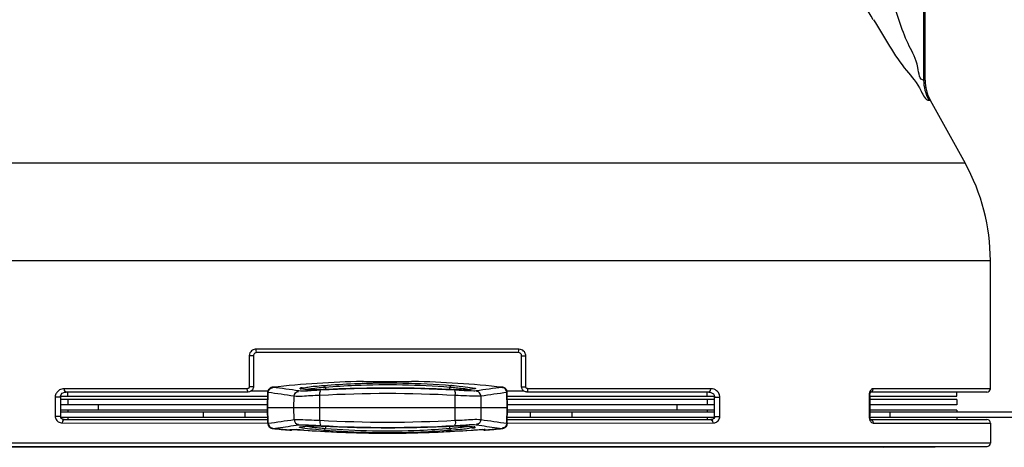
# Paper-space layout 'Sheet' of a CAD drawing. Header units: inches. Extents: x 0.2 to 10.8, y 0.2 to 8.3.
# Tile 94 of 256: x 3.278 to 3.866, y 2.229 to 2.485. Entities that reach past the tile are written whole.
import ezdxf

# ---------------------------------------------------------------- set-up
doc = ezdxf.new("R2010")
doc.units = ezdxf.units.IN
doc.header["$MEASUREMENT"] = 0
doc.layers.get('0').update_dxf_attribs({"lineweight": 5})

psp = doc.layouts.new('Sheet')

# ---------------------------------------------------------------- linework, layer by layer
at = {"color": 0, "linetype": 'ByBlock', "lineweight": -3}
for p, q in [((3.817722, 2.448534), (3.817722, 2.78392)), ((3.818363, 2.448534), (3.818363, 2.78392)), ((3.818357, 2.448534), (3.817722, 2.448534)), ((3.820825, 2.436511), (3.821467, 2.436511)), ((3.821473, 2.436511), (3.842318, 2.398905)), ((3.842318, 2.398905), (3.152415, 2.398905)), ((3.137369, 2.340728), (3.857363, 2.340728)), ((3.857363, 2.26423), (3.857363, 2.340728)), ((3.575872, 2.287797), (3.418854, 2.287797)), ((3.414815, 2.283814), (3.414815, 2.26542)), ((3.417272, 2.283814), (3.414815, 2.283814)), ((3.417272, 2.283814), (3.417272, 2.26542)), ((3.575429, 2.285798), (3.419298, 2.285798)), ((3.577454, 2.26542), (3.577454, 2.283814)), ((3.577454, 2.283814), (3.579912, 2.283814)), ((3.579912, 2.26542), (3.579912, 2.283814)), ((3.413609, 2.26423), (3.304356, 2.26423)), ((3.417272, 2.26542), (3.414815, 2.26542)), ((3.426622, 2.264032), (3.426164, 2.263355)), ((3.427196, 2.264543), (3.426624, 2.264034)), ((3.427834, 2.264887), (3.427196, 2.264543)), ((3.428472, 2.265069), (3.427834, 2.264887)), ((3.428475, 2.26507), (3.427837, 2.264888)), ((3.428691, 2.2651), (3.428472, 2.265069)), ((3.428867, 2.265035), (3.428702, 2.265077)), ((3.450478, 2.263476), (3.44528, 2.264143)), ((3.44528, 2.264143), (3.445706, 2.264133)), ((3.460175, 2.265188), (3.460589, 2.263718)), ((3.482196, 2.268536), (3.482135, 2.268559)), ((3.482135, 2.268559), (3.482578, 2.268486)), ((3.482756, 2.268448), (3.482594, 2.268465)), ((3.491001, 2.268248), (3.488776, 2.268267)), ((3.494557, 2.268234), (3.491001, 2.268248)), ((3.500305, 2.268234), (3.494557, 2.268234)), ((3.50435, 2.268252), (3.500305, 2.268234)), ((3.506899, 2.268278), (3.50435, 2.268252)), ((3.508327, 2.268301), (3.506899, 2.268278)), ((3.509526, 2.26833), (3.508327, 2.268301)), ((3.512149, 2.268483), (3.511959, 2.268456)), ((3.512138, 2.268465), (3.511979, 2.268448)), ((3.512591, 2.268559), (3.512149, 2.268486)), ((3.512591, 2.268559), (3.512531, 2.268536)), ((3.534552, 2.265188), (3.534138, 2.263719)), ((3.549447, 2.264143), (3.544248, 2.263476)), ((3.549447, 2.264143), (3.549021, 2.264133)), ((3.566025, 2.265077), (3.565859, 2.265035)), ((3.566893, 2.264887), (3.566036, 2.2651)), ((3.567531, 2.264543), (3.566893, 2.264887)), ((3.568105, 2.264032), (3.567531, 2.264543)), ((3.568563, 2.263355), (3.568105, 2.264032)), ((3.577454, 2.26542), (3.579912, 2.26542)), ((3.69037, 2.26423), (3.581118, 2.26423)), ((3.857358, 2.26423), (3.787419, 2.26423)), ((3.29891, 2.259139), (3.29891, 2.247686)), ((3.302013, 2.259139), (3.29891, 2.259139)), ((3.302013, 2.258965), (3.302126, 2.259762)), ((3.302013, 2.259139), (3.302013, 2.247686)), ((3.302045, 2.259328), (3.302177, 2.259762)), ((3.30209, 2.259762), (3.425783, 2.259762)), ((3.41409, 2.262231), (3.305466, 2.262231)), ((3.3065, 2.259762), (3.3065, 2.262231)), ((3.416084, 2.262962), (3.426029, 2.262962)), ((3.425661, 2.252762), (3.425822, 2.26197)), ((3.42604, 2.261911), (3.425844, 2.261952)), ((3.425882, 2.252762), (3.42604, 2.261911)), ((3.441393, 2.252762), (3.441514, 2.25974)), ((3.450053, 2.263489), (3.450478, 2.263476)), ((3.456964, 2.252762), (3.456991, 2.260191)), ((3.537763, 2.252762), (3.537736, 2.260191)), ((3.544674, 2.263489), (3.544248, 2.263476)), ((3.553333, 2.252762), (3.553213, 2.25974)), ((3.568883, 2.261952), (3.568687, 2.261911)), ((3.568844, 2.252762), (3.568687, 2.261911)), ((3.568697, 2.262962), (3.578638, 2.262962)), ((3.569066, 2.252762), (3.568905, 2.26197)), ((3.568944, 2.259762), (3.692606, 2.259762)), ((3.689261, 2.262231), (3.580636, 2.262231)), ((3.688227, 2.259762), (3.688227, 2.262231)), ((3.692559, 2.259762), (3.692688, 2.259137)), ((3.692603, 2.259762), (3.692701, 2.259138)), ((3.692714, 2.247686), (3.692714, 2.259139)), ((3.692714, 2.259139), (3.695817, 2.259139)), ((3.695817, 2.247686), (3.695817, 2.259139)), ((3.785051, 2.26117), (3.78498, 2.260207)), ((3.78498, 2.260207), (3.78498, 2.247738)), ((3.785382, 2.260207), (3.78498, 2.260207)), ((3.785479, 2.262638), (3.785051, 2.26117)), ((3.785382, 2.260207), (3.785382, 2.247738)), ((3.785382, 2.259762), (3.837363, 2.259762)), ((3.855288, 2.262231), (3.785751, 2.262231)), ((3.78581, 2.26223), (3.786581, 2.262475)), ((3.837363, 2.259762), (3.837363, 2.262231)), ((3.425748, 2.257762), (3.302013, 2.257762)), ((3.425692, 2.254562), (3.302013, 2.254562)), ((3.3065, 2.257762), (3.3065, 2.254562)), ((3.324641, 2.254562), (3.324641, 2.251362)), ((3.425822, 2.243555), (3.425661, 2.252762)), ((3.569066, 2.252762), (3.425661, 2.252762)), ((3.42604, 2.243614), (3.425882, 2.252762)), ((3.441514, 2.245785), (3.441393, 2.252762)), ((3.456991, 2.245333), (3.456964, 2.252762)), ((3.537736, 2.245333), (3.537763, 2.252762)), ((3.553213, 2.245785), (3.553333, 2.252762)), ((3.568687, 2.243614), (3.568844, 2.252762)), ((3.568905, 2.243555), (3.569066, 2.252762)), ((3.692714, 2.257762), (3.568978, 2.257762)), ((3.692714, 2.254562), (3.569034, 2.254562)), ((3.670086, 2.254562), (3.670086, 2.251362)), ((3.688227, 2.257762), (3.688227, 2.254562)), ((3.837363, 2.257762), (3.785382, 2.257762)), ((3.837363, 2.254562), (3.785382, 2.254562)), ((3.837363, 2.257762), (3.837363, 2.254562)), ((3.302013, 2.247686), (3.29891, 2.247686)), ((3.425685, 2.251362), (3.302013, 2.251362)), ((3.425706, 2.250162), (3.302013, 2.250162)), ((3.425762, 2.246962), (3.302172, 2.246962)), ((3.3065, 2.251362), (3.3065, 2.250162)), ((3.3065, 2.246962), (3.3065, 2.245727)), ((3.387338, 2.250162), (3.387338, 2.246962)), ((3.412095, 2.250162), (3.412095, 2.246962)), ((3.692551, 2.246962), (3.568964, 2.246962)), ((3.692714, 2.250162), (3.56902, 2.250162)), ((3.692714, 2.251362), (3.569041, 2.251362)), ((3.582631, 2.250162), (3.582631, 2.246962)), ((3.607389, 2.250162), (3.607389, 2.246962)), ((3.688227, 2.251362), (3.688227, 2.250162)), ((3.688227, 2.246962), (3.688227, 2.245727)), ((3.692714, 2.247686), (3.695817, 2.247686)), ((3.78498, 2.247738), (3.78506, 2.246719)), ((3.785382, 2.247738), (3.78498, 2.247738)), ((3.78506, 2.246719), (3.785492, 2.245283)), ((3.837363, 2.251362), (3.785382, 2.251362)), ((3.832412, 2.250162), (3.785382, 2.250162)), ((3.832342, 2.246962), (3.785454, 2.246962)), ((3.785968, 2.245727), (3.785651, 2.246249)), ((3.797363, 2.250162), (3.797363, 2.246962)), ((3.874069, 2.246962), (3.832342, 2.246962)), ((3.874077, 2.250162), (3.832412, 2.250162)), ((3.837363, 2.251362), (3.837363, 2.250162)), ((3.837363, 2.246962), (3.837363, 2.245727)), ((3.303146, 2.243728), (3.425822, 2.243727)), ((3.304244, 2.245727), (3.425784, 2.245727)), ((3.425844, 2.243572), (3.42604, 2.243614)), ((3.438984, 2.239414), (3.42869, 2.240425)), ((3.428702, 2.240448), (3.428867, 2.240489)), ((3.441111, 2.242163), (3.444416, 2.242653)), ((3.44528, 2.241381), (3.450478, 2.242048)), ((3.44528, 2.241381), (3.445706, 2.241391)), ((3.450053, 2.242035), (3.450478, 2.242048)), ((3.460588, 2.241806), (3.460175, 2.240337)), ((3.534138, 2.241806), (3.534552, 2.240337)), ((3.544674, 2.242035), (3.544248, 2.242048)), ((3.544248, 2.242048), (3.549447, 2.241381)), ((3.549447, 2.241381), (3.549021, 2.241391)), ((3.550311, 2.242653), (3.553616, 2.242168)), ((3.566036, 2.240425), (3.555743, 2.239414)), ((3.565859, 2.240489), (3.566025, 2.240448)), ((3.568687, 2.243614), (3.568883, 2.243572)), ((3.568905, 2.243727), (3.691581, 2.243728)), ((3.568943, 2.245727), (3.690483, 2.245727)), ((3.785492, 2.245283), (3.78575, 2.244817)), ((3.785803, 2.245727), (3.786591, 2.245471)), ((3.786002, 2.245727), (3.855328, 2.245727)), ((3.787413, 2.243727), (3.857363, 2.243727)), ((3.857363, 2.243727), (3.857363, 2.231745)), ((3.438984, 2.239821), (3.439643, 2.239872)), ((3.438984, 2.239438), (3.438984, 2.239821)), ((3.438984, 2.239438), (3.439567, 2.239483)), ((3.439567, 2.239483), (3.439693, 2.23951)), ((3.439693, 2.23951), (3.440381, 2.23987)), ((3.441599, 2.239824), (3.442547, 2.239776)), ((3.442547, 2.239776), (3.44366, 2.239711)), ((3.44366, 2.239711), (3.445619, 2.239585)), ((3.445619, 2.239585), (3.447476, 2.239456)), ((3.547251, 2.239456), (3.549072, 2.239583)), ((3.549072, 2.239583), (3.551041, 2.239709)), ((3.551041, 2.239709), (3.552161, 2.239774)), ((3.555031, 2.239511), (3.554346, 2.23987)), ((3.555157, 2.239483), (3.555031, 2.239511)), ((3.555743, 2.239821), (3.555084, 2.239872)), ((3.555743, 2.239438), (3.555157, 2.239483)), ((3.555743, 2.239821), (3.555743, 2.239438)), ((3.857363, 2.231745), (3.137363, 2.231745)), ((3.139346, 2.229745), (3.855381, 2.229745)), ((3.793346, 2.229203), (3.201381, 2.229203)), ((3.793346, 2.229203), (3.855381, 2.229745))]:
    psp.add_line(p, q, dxfattribs=at)
for points in [[(3.418854, 2.287797), (3.418294, 2.287759), (3.417754, 2.287647), (3.417213, 2.287455), (3.416668, 2.287165)], [(3.419298, 2.285798), (3.419077, 2.286054), (3.418914, 2.286787), (3.418854, 2.287797)], [(3.575429, 2.285798), (3.57565, 2.286054), (3.575813, 2.286787), (3.575872, 2.287797)], [(3.578087, 2.287147), (3.577457, 2.287479), (3.576725, 2.287708), (3.575872, 2.287797)], [(3.415634, 2.28622), (3.415225, 2.285565), (3.414933, 2.284771), (3.414815, 2.283814)], [(3.416668, 2.287165), (3.416129, 2.286755), (3.415634, 2.28622)], [(3.419298, 2.285797), (3.419017, 2.285779), (3.418746, 2.285725), (3.418475, 2.28563), (3.418201, 2.285486), (3.417931, 2.285282), (3.417682, 2.285016), (3.417478, 2.284689), (3.417331, 2.284292), (3.417272, 2.283814)], [(3.577454, 2.283814), (3.577438, 2.284068), (3.577391, 2.28431), (3.577311, 2.28455), (3.577194, 2.284792), (3.577029, 2.285035), (3.57681, 2.28527), (3.576539, 2.285477), (3.576224, 2.285641), (3.575856, 2.285754), (3.575429, 2.285797)], [(3.579912, 2.283814), (3.579879, 2.284321), (3.579785, 2.284806), (3.579626, 2.285287), (3.579391, 2.285772), (3.579063, 2.286258), (3.578626, 2.28673), (3.578087, 2.287147)], [(3.304356, 2.26423), (3.303545, 2.264174), (3.302808, 2.264023), (3.302144, 2.263796), (3.301552, 2.263511), (3.301033, 2.263182), (3.300586, 2.262824), (3.300201, 2.262443), (3.299867, 2.262035), (3.299576, 2.261591), (3.299325, 2.2611), (3.299117, 2.260539), (3.298969, 2.259891), (3.29891, 2.259139)], [(3.305429, 2.26223), (3.304914, 2.262475), (3.304506, 2.26321), (3.304356, 2.26423)], [(3.414815, 2.26542), (3.414803, 2.265254), (3.414767, 2.265085), (3.414699, 2.26491), (3.414592, 2.264729), (3.414434, 2.264551), (3.414218, 2.264392), (3.413942, 2.264276), (3.413609, 2.26423)], [(3.41409, 2.262231), (3.413851, 2.262475), (3.413674, 2.26321), (3.413609, 2.26423)], [(3.417272, 2.26542), (3.417241, 2.264978), (3.417144, 2.264528), (3.416966, 2.264059), (3.416684, 2.263577), (3.416267, 2.263099), (3.415697, 2.262673), (3.414969, 2.262359), (3.41409, 2.262231)], [(3.459213, 2.266183), (3.459577, 2.266063), (3.459911, 2.265718), (3.460175, 2.265188)], [(3.531435, 2.263838), (3.51814, 2.264323), (3.504318, 2.264578), (3.490441, 2.264578), (3.476618, 2.264324), (3.463292, 2.263838)], [(3.488776, 2.268267), (3.486821, 2.268294), (3.485976, 2.26831), (3.485229, 2.268329), (3.484582, 2.268349), (3.484032, 2.268371), (3.483573, 2.268393), (3.483202, 2.268417), (3.482915, 2.26844), (3.482712, 2.268462), (3.482593, 2.26848)], [(3.512149, 2.268483), (3.512086, 2.268472), (3.511959, 2.268456), (3.511775, 2.268437), (3.511536, 2.268418), (3.511243, 2.268399), (3.510897, 2.26838), (3.510496, 2.268362), (3.510039, 2.268345), (3.509526, 2.26833)], [(3.535514, 2.266183), (3.53515, 2.266063), (3.534816, 2.265718), (3.534552, 2.265188)], [(3.566896, 2.264886), (3.566255, 2.265069), (3.566036, 2.2651)], [(3.580636, 2.262231), (3.580196, 2.262264), (3.579753, 2.26236), (3.57929, 2.262535), (3.578809, 2.262814), (3.578331, 2.263227), (3.577899, 2.263797), (3.577581, 2.264533), (3.577454, 2.26542)], [(3.581118, 2.26423), (3.580951, 2.264241), (3.580783, 2.264276), (3.580607, 2.264341), (3.580425, 2.264445), (3.580244, 2.264599), (3.58008, 2.264812), (3.579959, 2.265087), (3.579912, 2.26542)], [(3.580636, 2.262231), (3.580876, 2.262475), (3.581053, 2.26321), (3.581118, 2.26423)], [(3.689298, 2.26223), (3.689812, 2.262475), (3.69022, 2.26321), (3.69037, 2.26423)], [(3.695817, 2.259139), (3.695788, 2.259666), (3.695702, 2.260186), (3.695548, 2.26073), (3.695307, 2.261302), (3.694959, 2.261895), (3.694495, 2.262476), (3.693915, 2.263015), (3.693216, 2.263488), (3.692393, 2.26387), (3.691443, 2.264132), (3.69037, 2.26423)], [(3.787419, 2.26423), (3.787084, 2.264191), (3.786761, 2.264079), (3.786437, 2.263885), (3.786108, 2.263593), (3.785781, 2.26318), (3.785479, 2.262638)], [(3.786581, 2.262475), (3.787194, 2.26321), (3.787419, 2.26423)], [(3.302013, 2.259139), (3.302071, 2.259717), (3.302471, 2.260697), (3.30315, 2.261451), (3.304015, 2.261957), (3.305013, 2.262207), (3.305429, 2.26223)], [(3.426165, 2.263357), (3.425881, 2.262529), (3.425822, 2.26197)], [(3.463292, 2.263838), (3.457997, 2.263611), (3.455741, 2.263527), (3.453892, 2.263471), (3.452443, 2.263443), (3.451382, 2.26344), (3.450704, 2.263458), (3.450492, 2.263474)], [(3.538305, 2.263551), (3.533784, 2.263734), (3.531435, 2.263838)], [(3.544235, 2.263474), (3.544079, 2.263462), (3.543541, 2.263443), (3.542695, 2.263439), (3.541546, 2.263455), (3.540086, 2.263492), (3.538305, 2.263551)], [(3.568905, 2.26197), (3.568846, 2.262528), (3.568564, 2.263353)], [(3.689298, 2.26223), (3.689636, 2.262215), (3.690527, 2.262027), (3.691323, 2.261636), (3.691989, 2.261054), (3.692476, 2.260283), (3.692705, 2.259366), (3.692714, 2.259139)], [(3.785382, 2.260207), (3.785386, 2.260411), (3.785549, 2.261409), (3.785836, 2.262061), (3.785913, 2.262167)], [(3.29891, 2.247686), (3.298936, 2.247245), (3.299022, 2.246778), (3.299185, 2.246279), (3.299436, 2.245772), (3.299776, 2.245284), (3.300192, 2.244846), (3.300669, 2.244472), (3.301195, 2.244171), (3.301773, 2.243941), (3.302419, 2.243787), (3.303146, 2.243728)], [(3.304225, 2.245728), (3.303875, 2.245753), (3.303352, 2.245887), (3.30288, 2.24613), (3.302481, 2.246479), (3.302177, 2.246944), (3.302021, 2.247519), (3.302013, 2.247686)], [(3.692714, 2.247686), (3.692703, 2.247491), (3.692539, 2.24692), (3.69223, 2.246462), (3.691828, 2.246118), (3.691357, 2.24588), (3.690832, 2.24575), (3.690501, 2.245728)], [(3.691581, 2.243728), (3.692191, 2.243769), (3.692759, 2.243883), (3.693297, 2.244066), (3.693809, 2.244317), (3.694294, 2.244643), (3.694746, 2.245052), (3.695145, 2.245543), (3.695474, 2.246122), (3.695715, 2.246823), (3.695817, 2.247686)], [(3.785651, 2.246249), (3.78544, 2.247015), (3.785382, 2.247738)], [(3.304225, 2.245727), (3.303696, 2.245471), (3.303294, 2.244737), (3.303146, 2.243727)], [(3.425822, 2.243555), (3.425881, 2.242997), (3.426163, 2.242171), (3.42662, 2.241495), (3.427192, 2.240984), (3.427831, 2.240638), (3.428472, 2.240455), (3.428691, 2.240425)], [(3.450491, 2.24205), (3.450647, 2.242063), (3.451186, 2.242082), (3.452031, 2.242085), (3.45318, 2.242069), (3.454641, 2.242032), (3.456421, 2.241973)], [(3.456421, 2.241973), (3.460943, 2.241791), (3.463292, 2.241686)], [(3.463292, 2.241686), (3.476587, 2.241201), (3.49041, 2.240946), (3.504286, 2.240946), (3.518109, 2.241201), (3.531435, 2.241686)], [(3.531435, 2.241686), (3.536729, 2.241914), (3.538986, 2.241997), (3.540834, 2.242053), (3.542283, 2.242082), (3.543345, 2.242085), (3.544023, 2.242066), (3.544235, 2.24205)], [(3.566036, 2.240425), (3.566252, 2.240455), (3.56689, 2.240636), (3.567528, 2.240979), (3.568103, 2.24149), (3.568562, 2.242167), (3.568846, 2.242995), (3.568905, 2.243555)], [(3.690501, 2.245727), (3.69103, 2.245471), (3.691433, 2.244737), (3.691581, 2.243727)], [(3.78575, 2.244817), (3.786071, 2.244397), (3.786452, 2.244057), (3.786896, 2.24382), (3.787413, 2.243727)], [(3.786591, 2.245471), (3.787192, 2.244737), (3.787413, 2.243727)], [(3.439537, 2.239872), (3.439528, 2.239871), (3.439553, 2.239872), (3.439643, 2.239876), (3.439787, 2.239878), (3.439979, 2.239878), (3.440217, 2.239874), (3.440498, 2.239867), (3.440822, 2.239857), (3.441189, 2.239842), (3.441599, 2.239824)], [(3.447476, 2.239456), (3.467107, 2.238327), (3.487252, 2.237745)], [(3.459213, 2.239341), (3.459577, 2.239461), (3.459911, 2.239807), (3.460175, 2.240337)], [(3.480424, 2.237942), (3.486247, 2.237732), (3.508511, 2.237732), (3.514359, 2.237944)], [(3.507444, 2.237744), (3.527589, 2.238326), (3.547251, 2.239456)], [(3.535514, 2.239341), (3.53515, 2.239461), (3.534816, 2.239807), (3.534552, 2.240337)], [(3.552161, 2.239774), (3.553114, 2.239823), (3.553526, 2.239842), (3.553894, 2.239856), (3.554219, 2.239867), (3.554501, 2.239874), (3.554738, 2.239877), (3.55493, 2.239878), (3.555076, 2.239876), (3.555169, 2.239872), (3.555187, 2.239871)]]:
    psp.add_lwpolyline(points, dxfattribs=at)
for centre, radius, start, end in [((1.339214, 0.95539), 2.88664, 31.990255, 32.366009), ((3.843163, 2.448534), 0.0248, 180, 209), ((3.737363, 2.340728), 0.12, 0, 29), ((3.497363, 1.618762), 0.649951, 91.337201, 96.064095), ((3.34216, 1.585122), 0.685419, 81.420145, 82.73245), ((3.342534, 1.496609), 0.77438, 82.018995, 82.344063), ((3.497363, 1.529883), 0.734529, 86.88639, 93.11361), ((3.497478, 1.509188), 0.755423, 91.568593, 92.59491), ((3.497378, 1.512573), 0.752036, 91.250589, 91.568023), ((3.497363, 1.513191), 0.751418, 88.783036, 91.25053), ((3.497363, 1.618762), 0.649951, 83.935905, 88.662799), ((3.497347, 1.512508), 0.752102, 88.430785, 88.782926), ((3.497249, 1.509195), 0.755415, 87.405085, 88.430215), ((3.652192, 1.496609), 0.77438, 97.655862, 97.981005), ((3.652567, 1.585122), 0.685419, 97.26755, 98.579855), ((3.855363, 2.26423), 0.002, 268, 0), ((3.339, 1.585367), 0.68212, 81.356465, 82.668955), ((3.497363, 1.504907), 0.756363, 86.940271, 93.059729), ((3.655726, 1.585367), 0.68212, 97.331045, 98.643535), ((3.339, 2.920157), 0.68212, 277.331045, 278.643535), ((3.497363, 2.886762), 0.649951, 263.935905, 264.846667), ((3.342156, 2.920428), 0.685446, 277.26756, 278.300554), ((3.342534, 3.008915), 0.77438, 277.655862, 277.981005), ((3.497363, 3.000618), 0.756363, 266.940272, 273.059728), ((3.497363, 2.975642), 0.734529, 266.88639, 273.11361), ((3.497478, 2.996341), 0.755428, 267.405093, 268.430219), ((3.497379, 2.99301), 0.752095, 268.430795, 268.782707), ((3.497363, 2.992333), 0.751418, 268.782817, 271.250042), ((3.497349, 2.992959), 0.752044, 271.2501, 271.568032), ((3.497249, 2.996324), 0.75541, 271.568597, 272.594918), ((3.652192, 3.008915), 0.77438, 262.018995, 262.344063), ((3.655726, 2.920157), 0.68212, 261.356465, 262.668955), ((3.65257, 2.920428), 0.685446, 261.699446, 262.73244), ((3.497363, 2.886762), 0.649951, 275.153333, 276.064095), ((3.855363, 2.243727), 0.002, 0, 91), ((3.439163, 2.241406), 0.002, 264.846852, 309.43279), ((3.423769, 1.913414), 0.326904, 85.84331, 86.628938), ((3.497407, 2.936704), 0.699033, 265.903003, 267.530989), ((3.497368, 2.935894), 0.698222, 267.531314, 268.369754), ((3.497365, 2.93568), 0.698008, 268.369506, 269.177747), ((3.497363, 2.935805), 0.698133, 269.178065, 270.496166), ((3.497365, 2.93555), 0.697878, 270.496228, 271.626801), ((3.497358, 2.935899), 0.698227, 271.626538, 272.467428), ((3.49732, 2.936698), 0.699027, 272.467751, 274.097003), ((3.555563, 2.241406), 0.002, 230.568114, 275.153148), ((3.855363, 2.231745), 0.002, 270.5, 0)]:
    psp.add_arc(centre, radius, start, end, dxfattribs=at)
for points, knots in [([(3.817722, 2.448534), (3.814941, 2.448426), (3.814397, 2.459632), (3.806164, 2.47226), (3.801967, 2.48735), (3.798662, 2.496683)], [0, 0, 0, 0, 0.1610996, 0.4267482, 1, 1, 1, 1]), ([(3.787484, 2.48466), (3.793904, 2.474383), (3.802628, 2.458514), (3.815064, 2.445632), (3.8184, 2.436511), (3.820825, 2.436511)], [0, 0, 0, 0, 0.6201251, 0.8758898, 1, 1, 1, 1]), ([(3.820825, 2.436511), (3.819815, 2.438336), (3.818251, 2.442258), (3.817722, 2.446447), (3.817722, 2.448534)], [0, 0, 0, 0, 0.4999394, 1, 1, 1, 1]), ([(3.44528, 2.264143), (3.445172, 2.264158), (3.445013, 2.265122), (3.447633, 2.26448), (3.449943, 2.265499), (3.454385, 2.26568), (3.457461, 2.266042), (3.459213, 2.266183)], [0, 0, 0, 0, 0.0224989, 0.1359068, 0.3438437, 0.6365602, 1, 1, 1, 1]), ([(3.448324, 2.263769), (3.448973, 2.263894), (3.452905, 2.264517), (3.456869, 2.264906), (3.460175, 2.265188)], [0, 0, 0, 0, 0.1660987, 1, 1, 1, 1]), ([(3.459213, 2.266183), (3.465312, 2.266672), (3.490717, 2.268176), (3.516246, 2.267729), (3.535514, 2.266183)], [0, 0, 0, 0, 0.2404237, 1, 1, 1, 1]), ([(3.460175, 2.265188), (3.466117, 2.265676), (3.490881, 2.267176), (3.51577, 2.266731), (3.534552, 2.265188)], [0, 0, 0, 0, 0.2403415, 1, 1, 1, 1]), ([(3.482594, 2.268465), (3.482512, 2.268474), (3.482378, 2.268492), (3.482245, 2.268519), (3.482196, 2.268536)], [0, 0, 0, 0, 0.6130045, 1, 1, 1, 1]), ([(3.483093, 2.26842), (3.483034, 2.268425), (3.482922, 2.268433), (3.482809, 2.268443), (3.482756, 2.268448)], [0, 0, 0, 0, 0.5255317, 1, 1, 1, 1]), ([(3.511655, 2.268421), (3.509804, 2.268285), (3.500276, 2.268278), (3.490739, 2.267872), (3.483093, 2.26842)], [0, 0, 0, 0, 0.1948871, 1, 1, 1, 1]), ([(3.511979, 2.268448), (3.511928, 2.268443), (3.51182, 2.268433), (3.511712, 2.268425), (3.511655, 2.268421)], [0, 0, 0, 0, 0.4745694, 1, 1, 1, 1]), ([(3.512531, 2.268536), (3.512482, 2.268519), (3.512351, 2.268492), (3.512219, 2.268474), (3.512138, 2.268465)], [0, 0, 0, 0, 0.3888731, 1, 1, 1, 1]), ([(3.534552, 2.265188), (3.535847, 2.265077), (3.539806, 2.264698), (3.543771, 2.264275), (3.546401, 2.263769)], [0, 0, 0, 0, 0.3268366, 1, 1, 1, 1]), ([(3.535514, 2.266183), (3.537777, 2.266001), (3.540246, 2.265813), (3.551855, 2.264465), (3.549447, 2.264143)], [0, 0, 0, 0, 0.4831769, 1, 1, 1, 1]), ([(3.456991, 2.260191), (3.455125, 2.260106), (3.449977, 2.259981), (3.444781, 2.259323), (3.441514, 2.25974)], [0, 0, 0, 0, 0.3618309, 1, 1, 1, 1]), ([(3.457467, 2.263327), (3.455901, 2.263242), (3.451564, 2.263115), (3.44717, 2.262456), (3.444416, 2.262871)], [0, 0, 0, 0, 0.3601711, 1, 1, 1, 1]), ([(3.450469, 2.263454), (3.450391, 2.263458), (3.450252, 2.263467), (3.450113, 2.263481), (3.450053, 2.263489)], [0, 0, 0, 0, 0.5629075, 1, 1, 1, 1]), ([(3.463277, 2.263836), (3.461837, 2.263771), (3.457575, 2.263613), (3.453304, 2.263312), (3.450481, 2.263453)], [0, 0, 0, 0, 0.337637, 1, 1, 1, 1]), ([(3.456991, 2.260191), (3.456955, 2.260935), (3.456566, 2.261406), (3.457353, 2.263166), (3.457447, 2.262963)], [0, 0, 0, 0, 0.7694179, 1, 1, 1, 1]), ([(3.544249, 2.263453), (3.543637, 2.263422), (3.539365, 2.26346), (3.535102, 2.263671), (3.53145, 2.263836)], [0, 0, 0, 0, 0.1435643, 1, 1, 1, 1]), ([(3.550311, 2.262871), (3.549819, 2.262797), (3.545441, 2.26291), (3.541111, 2.263118), (3.53726, 2.263327)], [0, 0, 0, 0, 0.1142819, 1, 1, 1, 1]), ([(3.537736, 2.260191), (3.537772, 2.260935), (3.53816, 2.261406), (3.537374, 2.263166), (3.53728, 2.262963)], [0, 0, 0, 0, 0.7694196, 1, 1, 1, 1]), ([(3.553213, 2.25974), (3.552627, 2.259665), (3.547445, 2.259777), (3.542303, 2.259983), (3.537736, 2.260191)], [0, 0, 0, 0, 0.1143706, 1, 1, 1, 1]), ([(3.544674, 2.263489), (3.544614, 2.263481), (3.544476, 2.263467), (3.544338, 2.263458), (3.54426, 2.263454)], [0, 0, 0, 0, 0.4378597, 1, 1, 1, 1]), ([(3.441514, 2.245785), (3.442099, 2.245859), (3.447282, 2.245748), (3.452424, 2.245542), (3.456991, 2.245333)], [0, 0, 0, 0, 0.1143706, 1, 1, 1, 1]), ([(3.459213, 2.239341), (3.45695, 2.239523), (3.454481, 2.239711), (3.442872, 2.241059), (3.44528, 2.241381)], [0, 0, 0, 0, 0.4831529, 1, 1, 1, 1]), ([(3.444416, 2.242653), (3.444908, 2.242727), (3.449286, 2.242615), (3.453616, 2.242407), (3.457467, 2.242197)], [0, 0, 0, 0, 0.1142819, 1, 1, 1, 1]), ([(3.460175, 2.240337), (3.458879, 2.240447), (3.45492, 2.240827), (3.450955, 2.24125), (3.448325, 2.241756)], [0, 0, 0, 0, 0.3268595, 1, 1, 1, 1]), ([(3.450053, 2.242035), (3.450113, 2.242044), (3.450251, 2.242058), (3.45039, 2.242067), (3.450468, 2.242071)], [0, 0, 0, 0, 0.4377136, 1, 1, 1, 1]), ([(3.450479, 2.242071), (3.45109, 2.242102), (3.455361, 2.242064), (3.459624, 2.241854), (3.463277, 2.241688)], [0, 0, 0, 0, 0.1432885, 1, 1, 1, 1]), ([(3.456991, 2.245333), (3.456955, 2.24459), (3.456566, 2.244119), (3.457353, 2.242359), (3.457447, 2.242561)], [0, 0, 0, 0, 0.7694196, 1, 1, 1, 1]), ([(3.53145, 2.241688), (3.532889, 2.241754), (3.537152, 2.241911), (3.541424, 2.242214), (3.544248, 2.242071)], [0, 0, 0, 0, 0.3374648, 1, 1, 1, 1]), ([(3.546402, 2.241756), (3.545753, 2.241631), (3.541821, 2.241008), (3.537858, 2.240619), (3.534552, 2.240337)], [0, 0, 0, 0, 0.1661208, 1, 1, 1, 1]), ([(3.549447, 2.241381), (3.549555, 2.241367), (3.549715, 2.240404), (3.547096, 2.241044), (3.544789, 2.240027), (3.540345, 2.239845), (3.537268, 2.239482), (3.535514, 2.239341)], [0, 0, 0, 0, 0.0224999, 0.1357793, 0.3435365, 0.636074, 1, 1, 1, 1]), ([(3.53726, 2.242197), (3.538826, 2.242282), (3.543163, 2.24241), (3.547557, 2.243068), (3.550311, 2.242653)], [0, 0, 0, 0, 0.3601709, 1, 1, 1, 1]), ([(3.537736, 2.245333), (3.537772, 2.24459), (3.53816, 2.244119), (3.537374, 2.242359), (3.53728, 2.242561)], [0, 0, 0, 0, 0.7694177, 1, 1, 1, 1]), ([(3.537736, 2.245333), (3.539601, 2.245418), (3.54475, 2.245544), (3.549945, 2.246201), (3.553213, 2.245785)], [0, 0, 0, 0, 0.3618309, 1, 1, 1, 1]), ([(3.54426, 2.24207), (3.544338, 2.242066), (3.544476, 2.242058), (3.544614, 2.242044), (3.544674, 2.242035)], [0, 0, 0, 0, 0.562152, 1, 1, 1, 1]), ([(3.438984, 2.239821), (3.438984, 2.239883), (3.439355, 2.23985), (3.439514, 2.239887), (3.43969, 2.239887)], [0, 0, 0, 0, 0.2608652, 1, 1, 1, 1]), ([(3.535514, 2.239341), (3.529415, 2.238852), (3.50401, 2.237349), (3.478481, 2.237795), (3.459213, 2.239341)], [0, 0, 0, 0, 0.2404192, 1, 1, 1, 1]), ([(3.534552, 2.240337), (3.52861, 2.239848), (3.503846, 2.238349), (3.478957, 2.238793), (3.460175, 2.240337)], [0, 0, 0, 0, 0.240337, 1, 1, 1, 1]), ([(3.547262, 2.239458), (3.548085, 2.239517), (3.550668, 2.239687), (3.553254, 2.239884), (3.555017, 2.239886)], [0, 0, 0, 0, 0.3188486, 1, 1, 1, 1]), ([(3.555017, 2.239886), (3.555197, 2.239886), (3.55536, 2.239846), (3.555743, 2.239885), (3.555743, 2.239821)], [0, 0, 0, 0, 0.737596, 1, 1, 1, 1])]:
    psp.add_open_spline(points, degree=3, knots=knots, dxfattribs=at)
for points in [[(3.425844, 2.261952), (3.425868, 2.263244), (3.427363, 2.265232), (3.428553, 2.264726)], [(3.42604, 2.261911), (3.426066, 2.263196), (3.427538, 2.26519), (3.42872, 2.264685)], [(3.568687, 2.261911), (3.568661, 2.263196), (3.567189, 2.26519), (3.566006, 2.264685)], [(3.568883, 2.261952), (3.568858, 2.263244), (3.567363, 2.265232), (3.566174, 2.264726)], [(3.441514, 2.25974), (3.441541, 2.26104), (3.443073, 2.263059), (3.444255, 2.262515)], [(3.553213, 2.25974), (3.553186, 2.26104), (3.551653, 2.263059), (3.550472, 2.262515)], [(3.425844, 2.243572), (3.425868, 2.24228), (3.427363, 2.240293), (3.428553, 2.240798)], [(3.42604, 2.243614), (3.426066, 2.242328), (3.427538, 2.240335), (3.42872, 2.240839)], [(3.441514, 2.245785), (3.441541, 2.244485), (3.443073, 2.242465), (3.444255, 2.243009)], [(3.553213, 2.245785), (3.553186, 2.244485), (3.551653, 2.242465), (3.550472, 2.243009)], [(3.568687, 2.243614), (3.568661, 2.242328), (3.567189, 2.240335), (3.566006, 2.240839)], [(3.568883, 2.243572), (3.568858, 2.24228), (3.567363, 2.240293), (3.566174, 2.240798)], [(3.43969, 2.239887), (3.440791, 2.239887), (3.441892, 2.239816), (3.442992, 2.239752)]]:
    psp.add_open_spline(points, degree=3, dxfattribs=at)

doc.saveas('drawing.dxf')
